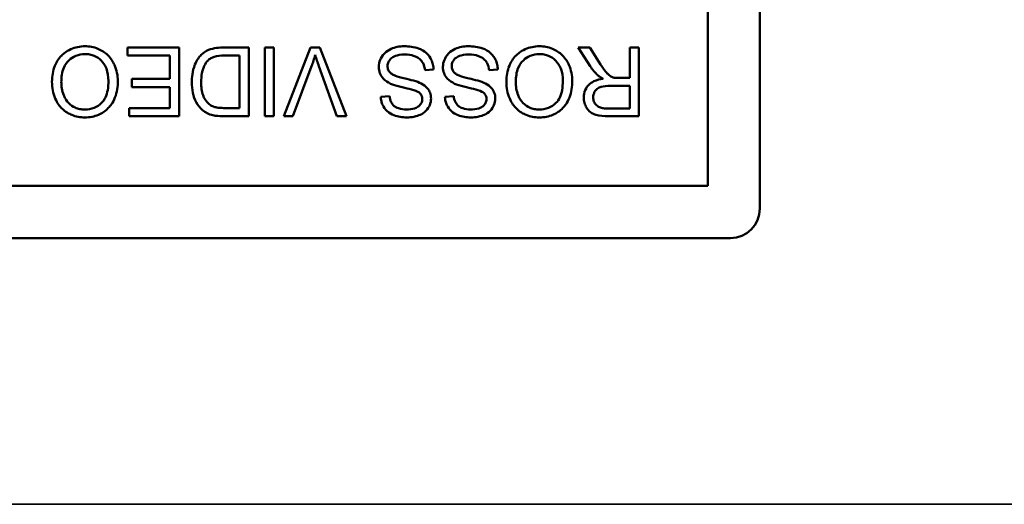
# Model space of a CAD drawing. Header units: inches. Extents: x 3.3 to 58.3, y 0.8 to 38.3.
# Tile 141 of 162: x 38.3 to 39.3, y 34.7 to 35.2. Entities that reach past the tile are written whole.
import ezdxf

# ---------------------------------------------------------------- set-up
doc = ezdxf.new("R2010")
doc.units = ezdxf.units.IN
doc.header["$MEASUREMENT"] = 0
doc.layers.add('Visible (ANSI)', color=7, linetype='Continuous', lineweight=50)
doc.layers.add('Visible Narrow (ANSI)', color=7, linetype='Continuous', lineweight=35)

msp = doc.modelspace()

# ---------------------------------------------------------------- linework, layer by layer
at = {"layer": 'Visible (ANSI)'}
for p, q in [((39.0596, 35.7634), (39.0596, 35.0234)), ((39.0065, 35.7404), (39.0065, 35.0465)), ((38.469, 35.1874), (38.4167, 35.1874)), ((38.4167, 35.1874), (38.4167, 35.1791)), ((38.4167, 35.1791), (38.4597, 35.1791)), ((38.4597, 35.1791), (38.4597, 35.1553)), ((38.469, 35.1174), (38.469, 35.1874)), ((38.5399, 35.1874), (38.5146, 35.1874)), ((38.5156, 35.1791), (38.5306, 35.1791)), ((38.5306, 35.1791), (38.5306, 35.1257)), ((38.5399, 35.1174), (38.5399, 35.1874)), ((38.5654, 35.1874), (38.5561, 35.1874)), ((38.5561, 35.1874), (38.5561, 35.1174)), ((38.5654, 35.1174), (38.5654, 35.1874)), ((38.6028, 35.1874), (38.5754, 35.1174)), ((38.6123, 35.1874), (38.6028, 35.1874)), ((38.6394, 35.1174), (38.6123, 35.1874)), ((38.8865, 35.1874), (38.8749, 35.1874)), ((38.8749, 35.1874), (38.887, 35.1683)), ((38.8957, 35.1728), (38.8865, 35.1874)), ((38.9365, 35.1874), (38.9272, 35.1874)), ((38.9272, 35.1874), (38.9272, 35.1563)), ((38.9365, 35.1174), (38.9365, 35.1874)), ((38.5848, 35.1174), (38.6037, 35.1682)), ((38.6112, 35.1682), (38.6293, 35.1174)), ((38.7191, 35.1641), (38.7278, 35.1649)), ((38.7843, 35.1641), (38.7931, 35.1649)), ((38.4597, 35.1553), (38.4209, 35.1553)), ((38.4209, 35.1553), (38.4209, 35.1471)), ((38.9272, 35.1563), (38.9165, 35.1563)), ((38.4209, 35.1471), (38.4597, 35.1471)), ((38.4597, 35.1471), (38.4597, 35.1257)), ((38.9073, 35.1483), (38.9272, 35.1483)), ((38.9272, 35.1483), (38.9272, 35.1251)), ((38.683, 35.1378), (38.6742, 35.1371)), ((38.7483, 35.1378), (38.7394, 35.1371)), ((38.4597, 35.1257), (38.4183, 35.1257)), ((38.4183, 35.1257), (38.4183, 35.1174)), ((38.5306, 35.1257), (38.5159, 35.1257)), ((38.9272, 35.1251), (38.9051, 35.1251)), ((38.4183, 35.1174), (38.469, 35.1174)), ((38.5158, 35.1174), (38.5399, 35.1174)), ((38.5561, 35.1174), (38.5654, 35.1174)), ((38.5754, 35.1174), (38.5848, 35.1174)), ((38.6293, 35.1174), (38.6394, 35.1174)), ((38.9055, 35.1174), (38.9365, 35.1174)), ((39.0065, 35.0465), (37.4127, 35.0465)), ((39.0296, 34.9934), (37.3896, 34.9934))]:
    msp.add_line(p, q, dxfattribs=at)
msp.add_arc((39.0296, 35.0234), 0.03, 270, 0, dxfattribs=at)
for points, knots in [([(38.3732, 35.1886), (38.3708, 35.1886), (38.3683, 35.1883), (38.3635, 35.1873), (38.3611, 35.1865), (38.3541, 35.1834), (38.3512, 35.1808), (38.3464, 35.176), (38.3442, 35.1722), (38.3407, 35.1636), (38.3398, 35.1581), (38.3398, 35.1525)], [-0.09545269, -0.09545269, -0.09545269, -0.09545269, -0.08943102, -0.08943102, -0.0834784, -0.0834784, -0.07076079, -0.07076079, -0.04272432, -0.04272432, 0, 0, 0, 0]), ([(38.3493, 35.1524), (38.3493, 35.1572), (38.35, 35.1622), (38.3532, 35.1699), (38.355, 35.1723), (38.3591, 35.1762), (38.3614, 35.1778), (38.367, 35.1801), (38.3701, 35.1806), (38.3733, 35.1806)], [-0.09679235, -0.09679235, -0.09679235, -0.09679235, -0.06739595, -0.06739595, -0.04602454, -0.04602454, -0.02441336, -0.02441336, 0, 0, 0, 0]), ([(38.4068, 35.1533), (38.4068, 35.1561), (38.4065, 35.1589), (38.4053, 35.1644), (38.4044, 35.1671), (38.402, 35.1725), (38.4, 35.176), (38.3937, 35.1822), (38.3903, 35.1845), (38.3823, 35.1878), (38.3778, 35.1886), (38.3732, 35.1886)], [-0.1682322, -0.1682322, -0.1682322, -0.1682322, -0.1351873, -0.1351873, -0.1023597, -0.1023597, -0.0657531, -0.0657531, -0.0349902, -0.0349902, 0, 0, 0, 0]), ([(38.3733, 35.1806), (38.375, 35.1806), (38.3766, 35.1805), (38.3798, 35.1799), (38.3813, 35.1794), (38.3855, 35.1776), (38.3879, 35.1759), (38.3915, 35.1722), (38.3936, 35.1697), (38.3966, 35.1619), (38.3972, 35.1577), (38.3972, 35.1534)], [-0.1546798, -0.1546798, -0.1546798, -0.1546798, -0.1305725, -0.1305725, -0.1076542, -0.1076542, -0.063798, -0.063798, -0.0323126, -0.0323126, 0, 0, 0, 0]), ([(38.5146, 35.1874), (38.5101, 35.1874), (38.5042, 35.1869), (38.4961, 35.1836), (38.4937, 35.182), (38.4894, 35.1776), (38.4871, 35.1748), (38.4824, 35.1631), (38.482, 35.1563), (38.482, 35.152)], [-0.1200795, -0.1200795, -0.1200795, -0.1200795, -0.0782796, -0.0782796, -0.0553638, -0.0553638, -0.0328697, -0.0328697, 0, 0, 0, 0]), ([(38.4985, 35.1742), (38.4993, 35.175), (38.5002, 35.1757), (38.5026, 35.1771), (38.5039, 35.1776), (38.5077, 35.1788), (38.5115, 35.1791), (38.5156, 35.1791)], [-0.04708302, -0.04708302, -0.04708302, -0.04708302, -0.04035783, -0.04035783, -0.03126514, -0.03126514, 0, 0, 0, 0]), ([(38.6037, 35.1682), (38.6044, 35.1701), (38.6051, 35.172), (38.6064, 35.1758), (38.6069, 35.1777), (38.6075, 35.1797)], [-0.03052476, -0.03052476, -0.03052476, -0.03052476, -0.01515726, -0.01515726, 0, 0, 0, 0]), ([(38.6075, 35.1797), (38.608, 35.1778), (38.6085, 35.176), (38.6098, 35.1722), (38.6105, 35.1702), (38.6112, 35.1682)], [-0.03042318, -0.03042318, -0.03042318, -0.03042318, -0.0157987, -0.0157987, 0, 0, 0, 0]), ([(38.698, 35.1886), (38.6956, 35.1886), (38.6932, 35.1884), (38.6887, 35.1874), (38.6866, 35.1868), (38.6825, 35.1849), (38.6801, 35.1835), (38.6755, 35.179), (38.6743, 35.1766), (38.6726, 35.1725), (38.6721, 35.1701), (38.6721, 35.1676)], [-0.07460843, -0.07460843, -0.07460843, -0.07460843, -0.06031583, -0.06031583, -0.04686611, -0.04686611, -0.0334595, -0.0334595, -0.0191311, -0.0191311, 0, 0, 0, 0]), ([(38.681, 35.1684), (38.681, 35.1691), (38.6811, 35.1699), (38.6814, 35.1713), (38.6816, 35.172), (38.6824, 35.1736), (38.6831, 35.1748), (38.6856, 35.1772), (38.6873, 35.178), (38.691, 35.1795), (38.6941, 35.1803), (38.6984, 35.1803)], [-0.1198464, -0.1198464, -0.1198464, -0.1198464, -0.1021476, -0.1021476, -0.0845665, -0.0845665, -0.0597157, -0.0597157, -0.033016, -0.033016, 0, 0, 0, 0]), ([(38.7278, 35.1649), (38.7278, 35.1666), (38.7276, 35.1683), (38.7268, 35.1717), (38.7262, 35.1732), (38.7245, 35.1768), (38.723, 35.1793), (38.7182, 35.1837), (38.7154, 35.1853), (38.7079, 35.188), (38.7028, 35.1886), (38.698, 35.1886)], [-0.1265646, -0.1265646, -0.1265646, -0.1265646, -0.1063105, -0.1063105, -0.0867708, -0.0867708, -0.06092, -0.06092, -0.0367883, -0.0367883, 0, 0, 0, 0]), ([(38.6984, 35.1803), (38.7017, 35.1803), (38.7051, 35.1798), (38.7094, 35.1781), (38.7117, 35.1772), (38.7151, 35.1743), (38.7162, 35.173), (38.7182, 35.1691), (38.7188, 35.1666), (38.7191, 35.1641)], [-0.107324, -0.107324, -0.107324, -0.107324, -0.0533157, -0.0533157, -0.0330085, -0.0330085, -0.0190304, -0.0190304, 0, 0, 0, 0]), ([(38.7632, 35.1886), (38.7608, 35.1886), (38.7585, 35.1884), (38.7539, 35.1874), (38.7518, 35.1868), (38.7477, 35.1849), (38.7453, 35.1835), (38.7408, 35.179), (38.7395, 35.1766), (38.7378, 35.1725), (38.7373, 35.1701), (38.7373, 35.1676)], [-0.07460843, -0.07460843, -0.07460843, -0.07460843, -0.06031583, -0.06031583, -0.04686611, -0.04686611, -0.0334595, -0.0334595, -0.0191311, -0.0191311, 0, 0, 0, 0]), ([(38.7462, 35.1684), (38.7462, 35.1691), (38.7463, 35.1699), (38.7466, 35.1713), (38.7469, 35.172), (38.7476, 35.1736), (38.7483, 35.1748), (38.7509, 35.1772), (38.7525, 35.178), (38.7563, 35.1795), (38.7593, 35.1803), (38.7636, 35.1803)], [-0.1198464, -0.1198464, -0.1198464, -0.1198464, -0.1021476, -0.1021476, -0.0845665, -0.0845665, -0.0597157, -0.0597157, -0.033016, -0.033016, 0, 0, 0, 0]), ([(38.7931, 35.1649), (38.793, 35.1666), (38.7928, 35.1683), (38.792, 35.1717), (38.7915, 35.1732), (38.7898, 35.1768), (38.7882, 35.1793), (38.7834, 35.1837), (38.7807, 35.1853), (38.7732, 35.188), (38.768, 35.1886), (38.7632, 35.1886)], [-0.1265646, -0.1265646, -0.1265646, -0.1265646, -0.1063105, -0.1063105, -0.0867708, -0.0867708, -0.06092, -0.06092, -0.0367883, -0.0367883, 0, 0, 0, 0]), ([(38.7636, 35.1803), (38.767, 35.1803), (38.7703, 35.1798), (38.7746, 35.1781), (38.7769, 35.1772), (38.7804, 35.1743), (38.7814, 35.173), (38.7834, 35.1691), (38.784, 35.1666), (38.7843, 35.1641)], [-0.107324, -0.107324, -0.107324, -0.107324, -0.0533157, -0.0533157, -0.0330085, -0.0330085, -0.0190304, -0.0190304, 0, 0, 0, 0]), ([(38.8353, 35.1886), (38.8328, 35.1886), (38.8303, 35.1883), (38.8255, 35.1873), (38.8232, 35.1865), (38.8161, 35.1834), (38.8132, 35.1808), (38.8084, 35.176), (38.8063, 35.1722), (38.8027, 35.1636), (38.8018, 35.1581), (38.8018, 35.1525)], [-0.09545269, -0.09545269, -0.09545269, -0.09545269, -0.08943102, -0.08943102, -0.0834784, -0.0834784, -0.07076079, -0.07076079, -0.04272432, -0.04272432, 0, 0, 0, 0]), ([(38.8114, 35.1524), (38.8114, 35.1572), (38.812, 35.1622), (38.8153, 35.1699), (38.8171, 35.1723), (38.8211, 35.1762), (38.8234, 35.1778), (38.829, 35.1801), (38.8321, 35.1806), (38.8353, 35.1806)], [-0.09679235, -0.09679235, -0.09679235, -0.09679235, -0.06739595, -0.06739595, -0.04602454, -0.04602454, -0.02441336, -0.02441336, 0, 0, 0, 0]), ([(38.8688, 35.1533), (38.8688, 35.1561), (38.8685, 35.1589), (38.8674, 35.1644), (38.8665, 35.1671), (38.8641, 35.1725), (38.8621, 35.176), (38.8558, 35.1822), (38.8523, 35.1845), (38.8444, 35.1878), (38.8399, 35.1886), (38.8353, 35.1886)], [-0.1682322, -0.1682322, -0.1682322, -0.1682322, -0.1351873, -0.1351873, -0.1023597, -0.1023597, -0.0657531, -0.0657531, -0.0349902, -0.0349902, 0, 0, 0, 0]), ([(38.8353, 35.1806), (38.837, 35.1806), (38.8386, 35.1805), (38.8418, 35.1799), (38.8433, 35.1794), (38.8475, 35.1776), (38.8499, 35.1759), (38.8536, 35.1722), (38.8556, 35.1697), (38.8587, 35.1619), (38.8592, 35.1577), (38.8592, 35.1534)], [-0.1546798, -0.1546798, -0.1546798, -0.1546798, -0.1305725, -0.1305725, -0.1076542, -0.1076542, -0.063798, -0.063798, -0.0323126, -0.0323126, 0, 0, 0, 0]), ([(38.4915, 35.1519), (38.4915, 35.155), (38.4917, 35.1582), (38.493, 35.1646), (38.4939, 35.1669), (38.4956, 35.1706), (38.4969, 35.1726), (38.4985, 35.1742)], [-0.04322359, -0.04322359, -0.04322359, -0.04322359, -0.03115537, -0.03115537, -0.01763793, -0.01763793, 0, 0, 0, 0]), ([(38.9113, 35.1566), (38.9102, 35.1569), (38.9092, 35.1573), (38.9068, 35.1586), (38.9058, 35.1594), (38.9033, 35.1619), (38.9009, 35.1648), (38.8957, 35.1728)], [-0.1511237, -0.1511237, -0.1511237, -0.1511237, -0.1173884, -0.1173884, -0.0726057, -0.0726057, 0, 0, 0, 0]), ([(38.6721, 35.1676), (38.6721, 35.1654), (38.6724, 35.1631), (38.6738, 35.1596), (38.6748, 35.1576), (38.6788, 35.1534), (38.6813, 35.1518), (38.684, 35.1505)], [-0.07507244, -0.07507244, -0.07507244, -0.07507244, -0.04408363, -0.04408363, -0.02229668, -0.02229668, 0, 0, 0, 0]), ([(38.6892, 35.1585), (38.6881, 35.1589), (38.687, 35.1594), (38.6851, 35.1605), (38.6843, 35.1611), (38.6826, 35.1628), (38.6821, 35.1638), (38.6812, 35.1659), (38.681, 35.1671), (38.681, 35.1684)], [-0.02852942, -0.02852942, -0.02852942, -0.02852942, -0.02232332, -0.02232332, -0.01714408, -0.01714408, -0.00977945, -0.00977945, 0, 0, 0, 0]), ([(38.7373, 35.1676), (38.7373, 35.1654), (38.7377, 35.1631), (38.7391, 35.1596), (38.74, 35.1576), (38.744, 35.1534), (38.7466, 35.1518), (38.7492, 35.1505)], [-0.07507244, -0.07507244, -0.07507244, -0.07507244, -0.04408363, -0.04408363, -0.02229668, -0.02229668, 0, 0, 0, 0]), ([(38.7545, 35.1585), (38.7534, 35.1589), (38.7523, 35.1594), (38.7504, 35.1605), (38.7496, 35.1611), (38.7479, 35.1628), (38.7473, 35.1638), (38.7465, 35.1659), (38.7462, 35.1671), (38.7462, 35.1684)], [-0.02852942, -0.02852942, -0.02852942, -0.02852942, -0.02232332, -0.02232332, -0.01714408, -0.01714408, -0.00977945, -0.00977945, 0, 0, 0, 0]), ([(38.887, 35.1683), (38.8881, 35.1666), (38.8894, 35.1648), (38.8919, 35.1617), (38.8933, 35.1603), (38.8947, 35.159)], [-0.0307474, -0.0307474, -0.0307474, -0.0307474, -0.01464062, -0.01464062, 0, 0, 0, 0]), ([(38.8947, 35.159), (38.8954, 35.1584), (38.8962, 35.1578), (38.898, 35.1567), (38.8991, 35.1561), (38.9002, 35.1555)], [-0.01641803, -0.01641803, -0.01641803, -0.01641803, -0.00914547, -0.00914547, 0, 0, 0, 0]), ([(38.3398, 35.1525), (38.3398, 35.1495), (38.3401, 35.1464), (38.3412, 35.1407), (38.342, 35.1379), (38.3452, 35.1305), (38.3477, 35.1275), (38.3534, 35.1217), (38.3575, 35.1197), (38.3642, 35.117), (38.3686, 35.1162), (38.3732, 35.1162)], [-0.07681568, -0.07681568, -0.07681568, -0.07681568, -0.0708986, -0.0708986, -0.06534204, -0.06534204, -0.05518146, -0.05518146, -0.0351539, -0.0351539, 0, 0, 0, 0]), ([(38.3732, 35.1241), (38.3715, 35.1241), (38.3698, 35.1243), (38.3665, 35.125), (38.3649, 35.1255), (38.3614, 35.1271), (38.3589, 35.1285), (38.355, 35.1325), (38.3532, 35.135), (38.35, 35.1431), (38.3493, 35.1478), (38.3493, 35.1524)], [-0.1797127, -0.1797127, -0.1797127, -0.1797127, -0.1447044, -0.1447044, -0.1108661, -0.1108661, -0.066223, -0.066223, -0.0353474, -0.0353474, 0, 0, 0, 0]), ([(38.3972, 35.1534), (38.3972, 35.1503), (38.397, 35.147), (38.396, 35.1414), (38.3952, 35.1388), (38.3931, 35.1344), (38.3918, 35.1325), (38.388, 35.1288), (38.3854, 35.1271), (38.3796, 35.1247), (38.3765, 35.1241), (38.3732, 35.1241)], [-0.1091134, -0.1091134, -0.1091134, -0.1091134, -0.0852016, -0.0852016, -0.0653463, -0.0653463, -0.0478786, -0.0478786, -0.0248683, -0.0248683, 0, 0, 0, 0]), ([(38.3732, 35.1162), (38.3757, 35.1162), (38.3781, 35.1164), (38.3828, 35.1173), (38.385, 35.1179), (38.3909, 35.1204), (38.3942, 35.1228), (38.399, 35.1277), (38.4018, 35.131), (38.406, 35.1417), (38.4068, 35.1475), (38.4068, 35.1533)], [-0.2269139, -0.2269139, -0.2269139, -0.2269139, -0.1883472, -0.1883472, -0.1521264, -0.1521264, -0.0871063, -0.0871063, -0.0440243, -0.0440243, 0, 0, 0, 0]), ([(38.482, 35.152), (38.482, 35.1483), (38.4823, 35.1446), (38.4838, 35.1376), (38.4849, 35.1345), (38.4881, 35.1285), (38.4903, 35.1257), (38.493, 35.1234)], [-0.07618913, -0.07618913, -0.07618913, -0.07618913, -0.05129348, -0.05129348, -0.02748299, -0.02748299, 0, 0, 0, 0]), ([(38.5039, 35.1271), (38.5027, 35.1276), (38.5016, 35.1282), (38.4994, 35.1297), (38.4985, 35.1306), (38.4962, 35.1332), (38.4946, 35.1353), (38.492, 35.1426), (38.4915, 35.1472), (38.4915, 35.1519)], [-0.1050644, -0.1050644, -0.1050644, -0.1050644, -0.0860517, -0.0860517, -0.0659504, -0.0659504, -0.0354965, -0.0354965, 0, 0, 0, 0]), ([(38.684, 35.1505), (38.6885, 35.1485), (38.6976, 35.1466), (38.7061, 35.1444), (38.7094, 35.1434), (38.7124, 35.142), (38.7131, 35.1415), (38.7136, 35.1411)], [-0.05341386, -0.05341386, -0.05341386, -0.05341386, -0.02217686, -0.02217686, -0.00529645, -0.00529645, 0, 0, 0, 0]), ([(38.7153, 35.1507), (38.7113, 35.1528), (38.7038, 35.1546), (38.6946, 35.1568), (38.691, 35.1578), (38.6892, 35.1585)], [-0.03234716, -0.03234716, -0.03234716, -0.03234716, -0.01467423, -0.01467423, 0, 0, 0, 0]), ([(38.7252, 35.1355), (38.7252, 35.1374), (38.7249, 35.1393), (38.7237, 35.1426), (38.7229, 35.1443), (38.7197, 35.148), (38.7176, 35.1495), (38.7153, 35.1507)], [-0.05817705, -0.05817705, -0.05817705, -0.05817705, -0.03691839, -0.03691839, -0.0197421, -0.0197421, 0, 0, 0, 0]), ([(38.7492, 35.1505), (38.7538, 35.1485), (38.7629, 35.1466), (38.7714, 35.1444), (38.7746, 35.1434), (38.7776, 35.142), (38.7783, 35.1415), (38.7788, 35.1411)], [-0.05341386, -0.05341386, -0.05341386, -0.05341386, -0.02217686, -0.02217686, -0.00529645, -0.00529645, 0, 0, 0, 0]), ([(38.7805, 35.1507), (38.7765, 35.1528), (38.7691, 35.1546), (38.7599, 35.1568), (38.7563, 35.1578), (38.7545, 35.1585)], [-0.03234716, -0.03234716, -0.03234716, -0.03234716, -0.01467423, -0.01467423, 0, 0, 0, 0]), ([(38.7905, 35.1355), (38.7905, 35.1374), (38.7902, 35.1393), (38.789, 35.1426), (38.7881, 35.1443), (38.785, 35.148), (38.7828, 35.1495), (38.7805, 35.1507)], [-0.05817705, -0.05817705, -0.05817705, -0.05817705, -0.03691839, -0.03691839, -0.0197421, -0.0197421, 0, 0, 0, 0]), ([(38.8018, 35.1525), (38.8018, 35.1495), (38.8021, 35.1464), (38.8032, 35.1407), (38.804, 35.1379), (38.8073, 35.1305), (38.8098, 35.1275), (38.8155, 35.1217), (38.8195, 35.1197), (38.8262, 35.117), (38.8307, 35.1162), (38.8353, 35.1162)], [-0.07681568, -0.07681568, -0.07681568, -0.07681568, -0.0708986, -0.0708986, -0.06534204, -0.06534204, -0.05518146, -0.05518146, -0.0351539, -0.0351539, 0, 0, 0, 0]), ([(38.8352, 35.1241), (38.8335, 35.1241), (38.8318, 35.1243), (38.8285, 35.125), (38.8269, 35.1255), (38.8234, 35.1271), (38.821, 35.1285), (38.8171, 35.1325), (38.8152, 35.135), (38.812, 35.1431), (38.8114, 35.1478), (38.8114, 35.1524)], [-0.1797127, -0.1797127, -0.1797127, -0.1797127, -0.1447044, -0.1447044, -0.1108661, -0.1108661, -0.066223, -0.066223, -0.0353474, -0.0353474, 0, 0, 0, 0]), ([(38.8592, 35.1534), (38.8592, 35.1503), (38.859, 35.147), (38.858, 35.1414), (38.8573, 35.1388), (38.8552, 35.1344), (38.8539, 35.1325), (38.8501, 35.1288), (38.8475, 35.1271), (38.8417, 35.1247), (38.8385, 35.1241), (38.8352, 35.1241)], [-0.1091134, -0.1091134, -0.1091134, -0.1091134, -0.0852016, -0.0852016, -0.0653463, -0.0653463, -0.0478786, -0.0478786, -0.0248683, -0.0248683, 0, 0, 0, 0]), ([(38.8353, 35.1162), (38.8377, 35.1162), (38.8402, 35.1164), (38.8449, 35.1173), (38.847, 35.1179), (38.853, 35.1204), (38.8563, 35.1228), (38.8611, 35.1277), (38.8638, 35.131), (38.868, 35.1417), (38.8688, 35.1475), (38.8688, 35.1533)], [-0.2269139, -0.2269139, -0.2269139, -0.2269139, -0.1883472, -0.1883472, -0.1521264, -0.1521264, -0.0871063, -0.0871063, -0.0440243, -0.0440243, 0, 0, 0, 0]), ([(38.9002, 35.1555), (38.897, 35.1551), (38.8937, 35.1543), (38.8889, 35.152), (38.8871, 35.1508), (38.8846, 35.1482), (38.883, 35.1465), (38.8809, 35.1415), (38.8805, 35.139), (38.8805, 35.1365)], [-0.1269982, -0.1269982, -0.1269982, -0.1269982, -0.0756067, -0.0756067, -0.0413406, -0.0413406, -0.0190826, -0.0190826, 0, 0, 0, 0]), ([(38.9165, 35.1563), (38.9155, 35.1563), (38.9144, 35.1563), (38.9128, 35.1564), (38.912, 35.1565), (38.9113, 35.1566)], [-0.01269309, -0.01269309, -0.01269309, -0.01269309, -0.00503137, -0.00503137, 0, 0, 0, 0]), ([(38.7136, 35.1411), (38.714, 35.1407), (38.7145, 35.1402), (38.7152, 35.1392), (38.7155, 35.1387), (38.7161, 35.1371), (38.7163, 35.136), (38.7163, 35.1348)], [-0.01796358, -0.01796358, -0.01796358, -0.01796358, -0.0132861, -0.0132861, -0.00877245, -0.00877245, 0, 0, 0, 0]), ([(38.7788, 35.1411), (38.7793, 35.1407), (38.7797, 35.1402), (38.7804, 35.1392), (38.7807, 35.1387), (38.7814, 35.1371), (38.7816, 35.136), (38.7816, 35.1348)], [-0.01796358, -0.01796358, -0.01796358, -0.01796358, -0.0132861, -0.0132861, -0.00877245, -0.00877245, 0, 0, 0, 0]), ([(38.8901, 35.1365), (38.8901, 35.1375), (38.8902, 35.1384), (38.8907, 35.1403), (38.8911, 35.1412), (38.8923, 35.1435), (38.8932, 35.1445), (38.8955, 35.1463), (38.897, 35.1469), (38.9008, 35.148), (38.9041, 35.1483), (38.9073, 35.1483)], [-0.04770096, -0.04770096, -0.04770096, -0.04770096, -0.04422972, -0.04422972, -0.040744, -0.040744, -0.034915, -0.034915, -0.02448331, -0.02448331, 0, 0, 0, 0]), ([(38.6742, 35.1371), (38.6742, 35.1356), (38.6744, 35.1342), (38.675, 35.1314), (38.6755, 35.13), (38.6771, 35.1266), (38.6785, 35.1246), (38.6827, 35.1206), (38.6853, 35.1192), (38.6916, 35.1168), (38.6961, 35.1162), (38.7005, 35.1162)], [-0.08343018, -0.08343018, -0.08343018, -0.08343018, -0.07466311, -0.07466311, -0.06617295, -0.06617295, -0.05190279, -0.05190279, -0.03376526, -0.03376526, 0, 0, 0, 0]), ([(38.7001, 35.1243), (38.6975, 35.1243), (38.6947, 35.1246), (38.6899, 35.1262), (38.6886, 35.1271), (38.6865, 35.1288), (38.6855, 35.1301), (38.6838, 35.1335), (38.6832, 35.1356), (38.683, 35.1378)], [-0.04613229, -0.04613229, -0.04613229, -0.04613229, -0.03698273, -0.03698273, -0.02895659, -0.02895659, -0.01653601, -0.01653601, 0, 0, 0, 0]), ([(38.7163, 35.1348), (38.7163, 35.1342), (38.7162, 35.1335), (38.7159, 35.1321), (38.7157, 35.1315), (38.7147, 35.1296), (38.7138, 35.1286), (38.712, 35.127), (38.7107, 35.1261), (38.7059, 35.1246), (38.7029, 35.1243), (38.7001, 35.1243)], [-0.08933799, -0.08933799, -0.08933799, -0.08933799, -0.07672435, -0.07672435, -0.06432005, -0.06432005, -0.03885678, -0.03885678, -0.02076792, -0.02076792, 0, 0, 0, 0]), ([(38.7005, 35.1162), (38.7029, 35.1162), (38.7053, 35.1164), (38.7106, 35.1174), (38.7127, 35.1182), (38.7163, 35.1198), (38.7182, 35.1211), (38.722, 35.1248), (38.7232, 35.127), (38.7248, 35.1308), (38.7252, 35.1331), (38.7252, 35.1355)], [-0.05528023, -0.05528023, -0.05528023, -0.05528023, -0.04954856, -0.04954856, -0.0425134, -0.0425134, -0.03148023, -0.03148023, -0.01801418, -0.01801418, 0, 0, 0, 0]), ([(38.7394, 35.1371), (38.7395, 35.1356), (38.7396, 35.1342), (38.7403, 35.1314), (38.7408, 35.13), (38.7424, 35.1266), (38.7437, 35.1246), (38.7479, 35.1206), (38.7505, 35.1192), (38.7569, 35.1168), (38.7613, 35.1162), (38.7658, 35.1162)], [-0.08343018, -0.08343018, -0.08343018, -0.08343018, -0.07466311, -0.07466311, -0.06617295, -0.06617295, -0.05190279, -0.05190279, -0.03376526, -0.03376526, 0, 0, 0, 0]), ([(38.7654, 35.1243), (38.7627, 35.1243), (38.7599, 35.1246), (38.7552, 35.1262), (38.7538, 35.1271), (38.7518, 35.1288), (38.7508, 35.1301), (38.749, 35.1335), (38.7485, 35.1356), (38.7483, 35.1378)], [-0.04613229, -0.04613229, -0.04613229, -0.04613229, -0.03698273, -0.03698273, -0.02895659, -0.02895659, -0.01653601, -0.01653601, 0, 0, 0, 0]), ([(38.7816, 35.1348), (38.7816, 35.1342), (38.7815, 35.1335), (38.7812, 35.1321), (38.7809, 35.1315), (38.78, 35.1296), (38.7791, 35.1286), (38.7773, 35.127), (38.776, 35.1261), (38.7711, 35.1246), (38.7681, 35.1243), (38.7654, 35.1243)], [-0.08933799, -0.08933799, -0.08933799, -0.08933799, -0.07672435, -0.07672435, -0.06432005, -0.06432005, -0.03885678, -0.03885678, -0.02076792, -0.02076792, 0, 0, 0, 0]), ([(38.7658, 35.1162), (38.7682, 35.1162), (38.7706, 35.1164), (38.7758, 35.1174), (38.778, 35.1182), (38.7815, 35.1198), (38.7835, 35.1211), (38.7873, 35.1248), (38.7884, 35.127), (38.79, 35.1308), (38.7905, 35.1331), (38.7905, 35.1355)], [-0.05528023, -0.05528023, -0.05528023, -0.05528023, -0.04954856, -0.04954856, -0.0425134, -0.0425134, -0.03148023, -0.03148023, -0.01801418, -0.01801418, 0, 0, 0, 0]), ([(38.8805, 35.1365), (38.8805, 35.1347), (38.8808, 35.1328), (38.8817, 35.1293), (38.8824, 35.1277), (38.8841, 35.1248), (38.8854, 35.123), (38.8893, 35.12), (38.8913, 35.1192), (38.8965, 35.1177), (38.9011, 35.1174), (38.9055, 35.1174)], [-0.09785493, -0.09785493, -0.09785493, -0.09785493, -0.08031456, -0.08031456, -0.0630443, -0.0630443, -0.04843176, -0.04843176, -0.03327299, -0.03327299, 0, 0, 0, 0]), ([(38.9051, 35.1251), (38.9035, 35.1251), (38.9019, 35.1252), (38.8991, 35.1257), (38.8978, 35.126), (38.8952, 35.1271), (38.8941, 35.1279), (38.8921, 35.1299), (38.8914, 35.131), (38.8903, 35.1336), (38.8901, 35.135), (38.8901, 35.1365)], [-0.05278176, -0.05278176, -0.05278176, -0.05278176, -0.04160614, -0.04160614, -0.03226901, -0.03226901, -0.02141322, -0.02141322, -0.01130925, -0.01130925, 0, 0, 0, 0]), ([(38.493, 35.1234), (38.4944, 35.1222), (38.496, 35.1212), (38.4995, 35.1195), (38.5013, 35.1189), (38.5033, 35.1184)], [-0.02936972, -0.02936972, -0.02936972, -0.02936972, -0.01506774, -0.01506774, 0, 0, 0, 0]), ([(38.5159, 35.1257), (38.5136, 35.1257), (38.5111, 35.1258), (38.5071, 35.1262), (38.5053, 35.1266), (38.5039, 35.1271)], [-0.0269249, -0.0269249, -0.0269249, -0.0269249, -0.01152465, -0.01152465, 0, 0, 0, 0]), ([(38.5033, 35.1184), (38.5049, 35.118), (38.5068, 35.1178), (38.5109, 35.1175), (38.5134, 35.1174), (38.5158, 35.1174)], [-0.03094406, -0.03094406, -0.03094406, -0.03094406, -0.01790256, -0.01790256, 0, 0, 0, 0])]:
    msp.add_open_spline(points, degree=3, knots=knots, dxfattribs=at)
at = {"layer": 'Visible Narrow (ANSI)'}
msp.add_line((21.4529, 34.7225), (42.5251, 34.7225), dxfattribs=at)

doc.saveas('drawing.dxf')
